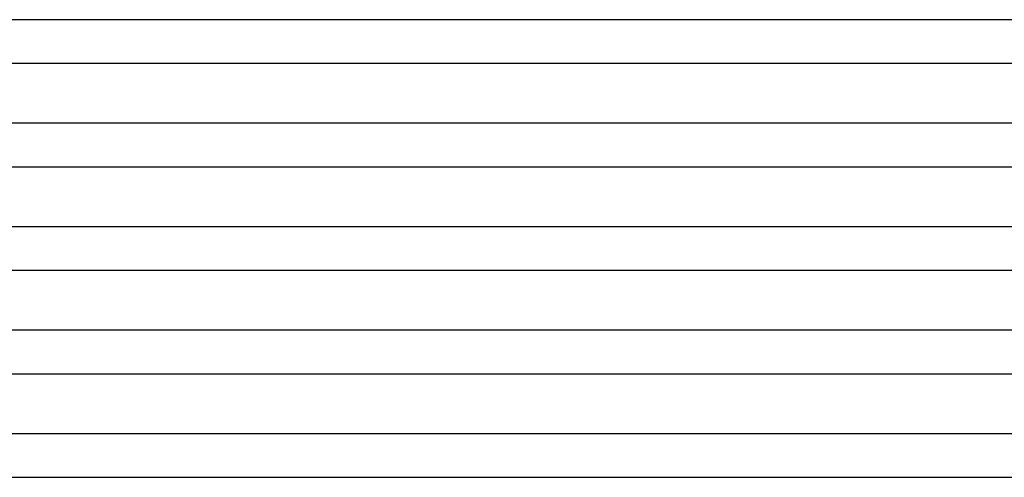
# Model space of a CAD drawing. Header units: millimetres. Extents: x -258 to 258, y -2 to 190.
# Tile 22 of 45: x -163 to -73, y 95 to 137. Entities that reach past the tile are written whole.
import ezdxf

# ---------------------------------------------------------------- set-up
doc = ezdxf.new("R2010")
doc.units = ezdxf.units.MM
doc.layers.add('THICK', color=7, linetype='Continuous')

msp = doc.modelspace()

# ---------------------------------------------------------------- linework, layer by layer
at = {"layer": 'THICK'}
for p, q in [((-1.872, 137), (-178.74, 137)), ((-178.739, 133), (-2, 133)), ((-1.89, 127.5), (-181.115, 127.5)), ((-181.114, 123.5), (-2, 123.5)), ((-1.906, 118), (-183.49, 118)), ((-183.49, 114), (-2, 114)), ((-1.921, 108.5), (-185.865, 108.5)), ((-185.865, 104.5), (-2, 104.5)), ((-1.935, 99), (-188.24, 99)), ((-188.24, 95), (-2, 95))]:
    msp.add_line(p, q, dxfattribs=at)

doc.saveas('drawing.dxf')
